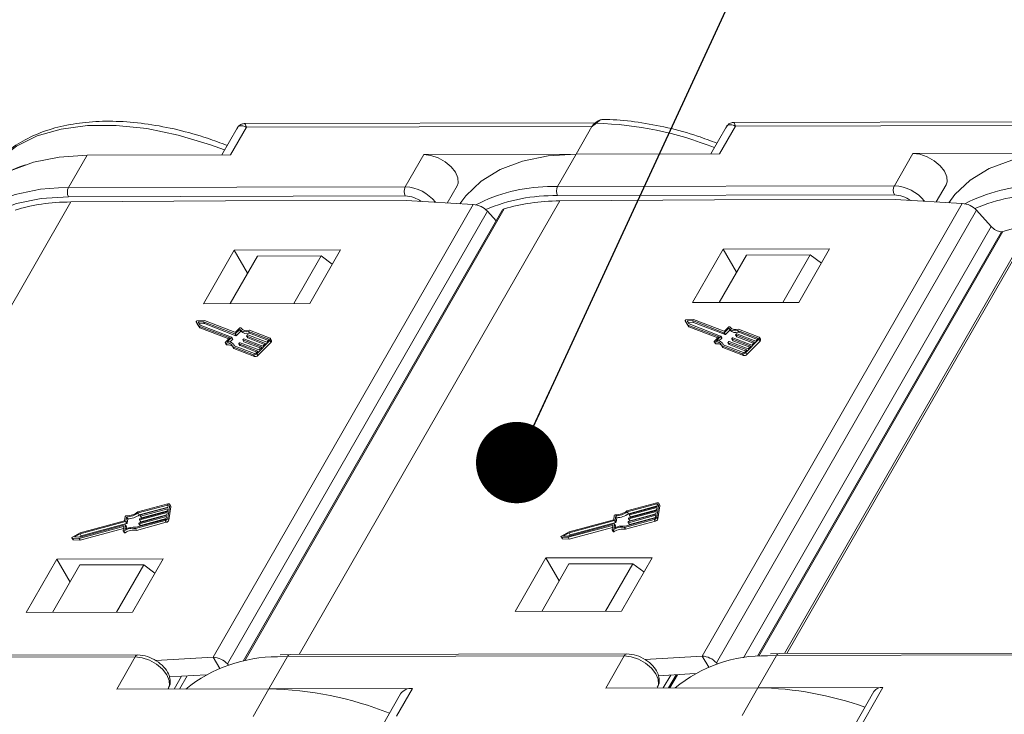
# Model space of a CAD drawing. Header units: millimetres. Extents: x 2471 to 3393, y -390 to 262.
# Tile 39 of 49: x 3008 to 3069, y 181 to 224. Entities that reach past the tile are written whole.
import ezdxf

# ---------------------------------------------------------------- set-up
doc = ezdxf.new("R2010")
doc.units = ezdxf.units.MM
doc.styles.get("Standard").update_dxf_attribs({"font": '仿宋_GB2312.ttf', "width": 0.8})
doc.dimstyles.new('ISO-25.1', dxfattribs={"dimtxt": 6, "dimasz": 5, "dimexe": 3.5, "dimexo": 0.625, "dimgap": 1.5, "dimtad": 1, "dimtoh": 1, "dimdsep": 46, "dimtxsty": 'Standard', "dimcen": 2.5, "dimadec": 0, "dimazin": 0, "dimtfac": 1, "dimtmove": 0, "dimatfit": 3, "dimfxl": 0, "dimarcsym": 0})

msp = doc.modelspace()

# ---------------------------------------------------------------- linework, layer by layer
at = {"color": 7, "linetype": 'Continuous', "lineweight": 15}
for p, q in [((3022.092, 217.174), (3021.116, 215.475)), ((3043.522, 217.455), (3021.996, 217.408)), ((3043.321, 217.221), (3022.092, 217.174)), ((3043.321, 217.221), (3042.344, 215.522)), ((3051.566, 217.185), (3050.621, 215.54)), ((3052.138, 217.24), (3051.162, 215.541)), ((3073.568, 217.522), (3052.042, 217.474)), ((3073.367, 217.287), (3052.138, 217.24)), ((3021.52, 217.118), (3020.575, 215.473)), ((3012.298, 215.455), (3011.159, 213.473)), ((3012.298, 215.455), (3021.116, 215.475)), ((3031.853, 213.519), (3032.992, 215.501)), ((3042.344, 215.522), (3032.992, 215.501)), ((3042.344, 215.522), (3041.205, 213.539)), ((3042.344, 215.522), (3051.162, 215.541)), ((3061.9, 213.585), (3063.038, 215.568)), ((3072.391, 215.588), (3063.038, 215.568)), ((3034.43, 212.52), (3035.035, 213.574)), ((3040.597, 213.525), (3041.205, 213.539)), ((3041.205, 213.539), (3061.9, 213.585)), ((3064.476, 212.586), (3065.081, 213.64)), ((3010.551, 213.459), (3011.159, 213.473)), ((3011.159, 213.473), (3031.853, 213.519)), ((3031.855, 212.953), (3011.161, 212.907)), ((3061.901, 213.02), (3041.207, 212.974)), ((2995.286, 184.707), (3011.303, 212.585)), ((3020.796, 212.646), (3011.303, 212.585)), ((3020.05, 184.616), (3036.027, 212.425)), ((3031.9, 212.67), (3020.796, 212.646)), ((3025.333, 184.774), (3041.349, 212.652)), ((3036.027, 212.425), (3031.9, 212.67)), ((3050.842, 212.712), (3041.349, 212.652)), ((3050.097, 184.683), (3066.073, 212.491)), ((3061.946, 212.737), (3050.842, 212.712)), ((3071.112, 212.618), (3055.152, 184.84)), ((3071.295, 212.703), (3055.287, 184.84)), ((3066.073, 212.491), (3061.946, 212.737)), ((3036.896, 212.012), (3020.92, 184.204)), ((3037.783, 212.042), (3021.885, 184.369)), ((3037.936, 212.156), (3021.984, 184.391)), ((3037.428, 211.423), (3036.896, 212.012)), ((3066.943, 212.079), (3050.966, 184.271)), ((3067.85, 211.073), (3066.943, 212.079)), ((3052.621, 184.567), (3067.85, 211.073)), ((3068.474, 210.747), (3053.493, 184.672)), ((3068.564, 210.768), (3053.575, 184.679)), ((3021.341, 209.621), (3019.454, 206.336)), ((3027.873, 209.635), (3021.341, 209.621)), ((3022.16, 208.208), (3021.341, 209.621)), ((3025.985, 206.35), (3027.873, 209.635)), ((3051.387, 209.687), (3049.5, 206.402)), ((3051.133, 206.406), (3052.808, 209.323)), ((3057.919, 209.702), (3051.387, 209.687)), ((3052.207, 208.275), (3051.387, 209.687)), ((3056.728, 209.331), (3052.808, 209.323)), ((3055.052, 206.415), (3056.728, 209.331)), ((3056.032, 206.417), (3057.919, 209.702)), ((3057.414, 208.824), (3056.728, 209.331)), ((3021.087, 206.339), (3022.762, 209.256)), ((3026.681, 209.265), (3022.762, 209.256)), ((3025.006, 206.348), (3026.681, 209.265)), ((3027.368, 208.757), (3026.681, 209.265)), ((3019.454, 206.336), (3025.985, 206.35)), ((3049.5, 206.402), (3056.032, 206.417)), ((3018.999, 205.216), (3019.065, 205.103)), ((3019, 205.216), (3019.17, 204.959)), ((3019, 205.216), (3019.066, 205.103)), ((3019.508, 205.299), (3019.062, 205.278)), ((3019.065, 205.103), (3019.066, 205.103)), ((3019.066, 205.103), (3019.235, 204.846)), ((3019.453, 205.226), (3019.126, 205.211)), ((3019.126, 205.211), (3019.25, 205.022)), ((3019.519, 205.113), (3019.2, 205.098)), ((3021.383, 204.483), (3019.453, 205.226)), ((3019.453, 205.226), (3019.519, 205.113)), ((3021.387, 204.576), (3019.508, 205.299)), ((3021.449, 204.37), (3019.519, 205.113)), ((3049.046, 205.283), (3049.111, 205.17)), ((3049.046, 205.282), (3049.216, 205.025)), ((3049.046, 205.282), (3049.112, 205.169)), ((3049.554, 205.365), (3049.108, 205.345)), ((3049.111, 205.17), (3049.112, 205.169)), ((3049.112, 205.169), (3049.281, 204.912)), ((3049.499, 205.292), (3049.172, 205.277)), ((3049.172, 205.277), (3049.296, 205.088)), ((3049.565, 205.179), (3049.246, 205.165)), ((3049.296, 205.088), (3051.227, 204.346)), ((3051.43, 204.55), (3049.499, 205.292)), ((3049.499, 205.292), (3049.565, 205.179)), ((3051.433, 204.642), (3049.554, 205.365)), ((3051.495, 204.437), (3049.565, 205.179)), ((3019.17, 204.959), (3021.065, 204.23)), ((3019.17, 204.959), (3019.235, 204.846)), ((3019.235, 204.846), (3021.002, 204.166)), ((3019.25, 205.022), (3021.18, 204.279)), ((3021.383, 204.483), (3021.449, 204.37)), ((3021.678, 204.757), (3021.416, 204.494)), ((3021.416, 204.494), (3021.482, 204.381)), ((3021.665, 204.833), (3021.42, 204.587)), ((3021.743, 204.644), (3021.482, 204.381)), ((3021.678, 204.757), (3021.743, 204.644)), ((3023.474, 204.149), (3022.223, 204.63)), ((3022.223, 204.63), (3022.289, 204.517)), ((3023.541, 204.217), (3022.271, 204.706)), ((3023.443, 204.074), (3022.289, 204.517)), ((3049.216, 205.025), (3051.111, 204.296)), ((3049.216, 205.025), (3049.281, 204.912)), ((3049.281, 204.912), (3051.048, 204.233)), ((3051.43, 204.55), (3051.495, 204.437)), ((3051.724, 204.823), (3051.462, 204.561)), ((3051.462, 204.561), (3051.528, 204.448)), ((3051.711, 204.899), (3051.466, 204.653)), ((3051.789, 204.71), (3051.528, 204.448)), ((3051.724, 204.823), (3051.789, 204.71)), ((3052.155, 204.435), (3052.189, 204.469)), ((3052.221, 204.48), (3053.383, 204.034)), ((3053.52, 204.216), (3052.269, 204.697)), ((3052.269, 204.697), (3052.335, 204.584)), ((3053.587, 204.284), (3052.317, 204.773)), ((3053.489, 204.14), (3052.335, 204.584)), ((3020.791, 203.929), (3020.856, 203.816)), ((3021.065, 204.23), (3020.803, 203.967)), ((3020.818, 203.919), (3020.884, 203.806)), ((3021.18, 204.256), (3020.918, 203.993)), ((3021.245, 204.143), (3021.079, 203.976)), ((3021.18, 204.256), (3021.245, 204.143)), ((3021.251, 204.162), (3021.186, 204.275)), ((3021.629, 203.874), (3021.695, 203.761)), ((3022.795, 203.423), (3021.634, 203.87)), ((3021.634, 203.87), (3021.7, 203.757)), ((3021.635, 203.893), (3021.669, 203.927)), ((3021.702, 203.938), (3022.863, 203.491)), ((3021.866, 204.112), (3021.931, 203.999)), ((3023.032, 203.661), (3021.871, 204.108)), ((3021.871, 204.108), (3021.936, 203.995)), ((3021.872, 204.131), (3021.906, 204.165)), ((3022.969, 203.598), (3021.936, 203.995)), ((3021.939, 204.176), (3023.1, 203.729)), ((3022.102, 204.35), (3022.168, 204.237)), ((3023.269, 203.899), (3022.108, 204.346)), ((3022.108, 204.346), (3022.173, 204.233)), ((3022.109, 204.369), (3022.142, 204.403)), ((3023.206, 203.836), (3022.173, 204.233)), ((3022.175, 204.414), (3023.337, 203.967)), ((3022.724, 203.263), (3023.536, 204.078)), ((3022.79, 203.15), (3023.602, 203.965)), ((3023.1, 203.729), (3023.269, 203.899)), ((3023.337, 203.967), (3023.472, 204.103)), ((3023.474, 204.149), (3023.486, 204.128)), ((3023.536, 204.078), (3023.602, 203.965)), ((3023.638, 204.079), (3023.572, 204.192)), ((3050.837, 203.995), (3050.903, 203.882)), ((3051.111, 204.296), (3050.849, 204.033)), ((3050.865, 203.985), (3050.93, 203.872)), ((3051.226, 204.323), (3050.964, 204.06)), ((3051.291, 204.21), (3051.125, 204.043)), ((3051.226, 204.323), (3051.291, 204.21)), ((3051.297, 204.229), (3051.232, 204.342)), ((3051.404, 203.808), (3051.361, 203.883)), ((3051.675, 203.941), (3051.741, 203.828)), ((3052.842, 203.49), (3051.68, 203.936)), ((3051.68, 203.936), (3051.746, 203.823)), ((3051.681, 203.96), (3051.715, 203.994)), ((3051.748, 204.004), (3052.909, 203.558)), ((3051.912, 204.179), (3051.977, 204.066)), ((3053.078, 203.728), (3051.917, 204.174)), ((3051.917, 204.174), (3051.983, 204.061)), ((3051.918, 204.198), (3051.952, 204.232)), ((3053.015, 203.664), (3051.983, 204.061)), ((3051.985, 204.242), (3053.146, 203.796)), ((3052.149, 204.416), (3052.214, 204.303)), ((3053.315, 203.966), (3052.154, 204.412)), ((3052.154, 204.412), (3052.219, 204.299)), ((3053.252, 203.902), (3052.219, 204.299)), ((3052.77, 203.329), (3053.582, 204.145)), ((3052.836, 203.216), (3053.648, 204.032)), ((3053.146, 203.796), (3053.315, 203.966)), ((3053.383, 204.034), (3053.518, 204.17)), ((3053.52, 204.216), (3053.532, 204.194)), ((3053.582, 204.145), (3053.648, 204.032)), ((3053.684, 204.146), (3053.619, 204.259)), ((3021.256, 203.686), (3022.527, 203.198)), ((3021.256, 203.686), (3021.322, 203.573)), ((3021.358, 203.741), (3021.315, 203.816)), ((3021.322, 203.573), (3022.592, 203.085)), ((3021.344, 203.747), (3022.594, 203.266)), ((3022.732, 203.36), (3021.7, 203.757)), ((3022.66, 203.287), (3022.795, 203.423)), ((3022.724, 203.263), (3022.79, 203.15)), ((3022.863, 203.491), (3023.032, 203.661)), ((3051.302, 203.753), (3052.573, 203.264)), ((3051.302, 203.753), (3051.368, 203.64)), ((3051.368, 203.64), (3052.638, 203.151)), ((3051.39, 203.813), (3052.64, 203.332)), ((3052.778, 203.426), (3051.746, 203.823)), ((3052.573, 203.264), (3052.638, 203.151)), ((3052.706, 203.354), (3052.842, 203.49)), ((3052.77, 203.329), (3052.836, 203.216)), ((3052.909, 203.558), (3053.078, 203.728)), ((3022.527, 203.198), (3022.592, 203.085)), ((3017.262, 194.034), (3015.426, 193.538)), ((3017.251, 193.966), (3015.444, 193.478)), ((3017.277, 193.842), (3015.51, 193.365)), ((3017.261, 193.741), (3015.583, 193.288)), ((3015.594, 193.356), (3017.272, 193.809)), ((3017.24, 193.605), (3015.649, 193.175)), ((3017.235, 193.571), (3017.261, 193.741)), ((3017.251, 193.966), (3017.287, 193.906)), ((3017.26, 193.155), (3017.385, 193.97)), ((3017.272, 193.809), (3017.293, 193.945)), ((3017.326, 193.042), (3017.451, 193.857)), ((3017.444, 193.896), (3017.379, 194.009)), ((3017.385, 193.97), (3017.451, 193.857)), ((3047.308, 194.1), (3045.472, 193.605)), ((3047.298, 194.033), (3045.491, 193.545)), ((3047.323, 193.909), (3045.556, 193.432)), ((3045.603, 193.185), (3047.282, 193.638)), ((3047.308, 193.808), (3045.629, 193.355)), ((3045.64, 193.423), (3047.318, 193.875)), ((3047.287, 193.671), (3045.695, 193.242)), ((3047.282, 193.638), (3047.308, 193.808)), ((3047.298, 194.033), (3047.333, 193.972)), ((3047.307, 193.222), (3047.431, 194.036)), ((3047.318, 193.875), (3047.339, 194.011)), ((3047.372, 193.109), (3047.497, 193.923)), ((3047.491, 193.963), (3047.425, 194.076)), ((3047.431, 194.036), (3047.497, 193.923)), ((3014.609, 192.993), (3011.87, 192.253)), ((3014.649, 193.255), (3014.609, 192.993)), ((3014.734, 193.229), (3014.693, 192.967)), ((3014.734, 193.229), (3014.799, 193.116)), ((3014.799, 193.116), (3014.759, 192.854)), ((3015.27, 192.52), (3017.106, 193.016)), ((3015.309, 192.596), (3017.116, 193.084)), ((3015.444, 193.478), (3015.51, 193.365)), ((3017.189, 193.266), (3015.51, 192.813)), ((3015.521, 192.881), (3017.199, 193.334)), ((3015.526, 193.061), (3015.532, 193.095)), ((3015.527, 193.055), (3015.593, 192.942)), ((3017.225, 193.504), (3015.547, 193.051)), ((3015.547, 193.051), (3015.612, 192.938)), ((3015.557, 193.118), (3017.235, 193.571)), ((3015.563, 193.299), (3015.568, 193.333)), ((3015.564, 193.292), (3015.629, 193.179)), ((3017.168, 193.13), (3015.576, 192.7)), ((3015.583, 193.288), (3015.649, 193.175)), ((3017.204, 193.367), (3015.612, 192.938)), ((3017.106, 193.016), (3017.171, 192.903)), ((3017.168, 193.13), (3017.189, 193.266)), ((3017.199, 193.334), (3017.225, 193.504)), ((3017.26, 193.155), (3017.326, 193.042)), ((3044.655, 193.059), (3041.916, 192.32)), ((3044.714, 193.01), (3041.925, 192.257)), ((3044.695, 193.322), (3044.655, 193.059)), ((3044.714, 193.01), (3044.779, 192.897)), ((3044.78, 193.295), (3044.74, 193.033)), ((3044.74, 193.033), (3044.805, 192.92)), ((3044.78, 193.295), (3044.845, 193.182)), ((3044.845, 193.182), (3044.805, 192.92)), ((3045.316, 192.587), (3047.152, 193.083)), ((3045.355, 192.663), (3047.162, 193.15)), ((3045.491, 193.545), (3045.556, 193.432)), ((3047.235, 193.333), (3045.557, 192.88)), ((3045.567, 192.948), (3047.245, 193.4)), ((3045.573, 193.128), (3045.578, 193.162)), ((3045.574, 193.121), (3045.639, 193.008)), ((3047.271, 193.57), (3045.593, 193.117)), ((3045.593, 193.117), (3045.659, 193.004)), ((3045.609, 193.365), (3045.614, 193.399)), ((3045.61, 193.359), (3045.676, 193.246)), ((3047.214, 193.196), (3045.622, 192.767)), ((3045.629, 193.355), (3045.695, 193.242)), ((3047.25, 193.434), (3045.659, 193.004)), ((3047.152, 193.083), (3047.218, 192.97)), ((3047.214, 193.197), (3047.235, 193.333)), ((3047.245, 193.4), (3047.271, 193.57)), ((3047.307, 193.222), (3047.372, 193.109)), ((3011.818, 191.914), (3014.533, 192.647)), ((3011.847, 191.987), (3014.636, 192.74)), ((3014.668, 192.943), (3011.879, 192.191)), ((3011.884, 191.801), (3014.536, 192.517)), ((3014.733, 192.83), (3011.944, 192.078)), ((3014.554, 192.636), (3014.516, 192.391)), ((3014.518, 192.378), (3014.584, 192.265)), ((3014.533, 192.647), (3014.551, 192.617)), ((3014.578, 192.378), (3014.643, 192.265)), ((3014.657, 192.729), (3014.617, 192.467)), ((3014.721, 192.623), (3014.656, 192.736)), ((3014.657, 192.729), (3014.723, 192.616)), ((3014.668, 192.943), (3014.733, 192.83)), ((3014.693, 192.967), (3014.759, 192.854)), ((3014.723, 192.616), (3014.706, 192.509)), ((3015.27, 192.52), (3015.335, 192.407)), ((3015.335, 192.407), (3017.171, 192.903)), ((3015.49, 192.824), (3015.495, 192.858)), ((3015.491, 192.817), (3015.557, 192.704)), ((3015.51, 192.813), (3015.576, 192.7)), ((3041.864, 191.981), (3044.58, 192.714)), ((3041.894, 192.054), (3044.683, 192.806)), ((3041.93, 191.868), (3044.582, 192.583)), ((3044.779, 192.897), (3041.99, 192.144)), ((3044.6, 192.703), (3044.563, 192.457)), ((3044.565, 192.444), (3044.63, 192.331)), ((3044.58, 192.714), (3044.597, 192.683)), ((3044.624, 192.445), (3044.69, 192.332)), ((3044.703, 192.796), (3044.663, 192.533)), ((3044.768, 192.689), (3044.702, 192.802)), ((3044.703, 192.796), (3044.769, 192.683)), ((3044.769, 192.683), (3044.752, 192.576)), ((3045.316, 192.587), (3045.382, 192.474)), ((3045.382, 192.474), (3047.218, 192.97)), ((3045.536, 192.89), (3045.541, 192.924)), ((3045.537, 192.884), (3045.603, 192.771)), ((3045.557, 192.88), (3045.622, 192.767)), ((3011.374, 191.943), (3011.439, 191.83)), ((3011.395, 191.933), (3011.818, 191.914)), ((3011.395, 191.933), (3011.46, 191.82)), ((3011.87, 192.253), (3011.404, 191.995)), ((3011.46, 191.82), (3011.884, 191.801)), ((3011.879, 192.191), (3011.536, 192.001)), ((3011.536, 192.001), (3011.847, 191.987)), ((3011.944, 192.078), (3011.786, 191.99)), ((3011.818, 191.914), (3011.884, 191.801)), ((3011.879, 192.191), (3011.944, 192.078)), ((3041.42, 192.01), (3041.485, 191.897)), ((3041.441, 191.999), (3041.864, 191.981)), ((3041.441, 191.999), (3041.507, 191.886)), ((3041.916, 192.32), (3041.451, 192.062)), ((3041.507, 191.886), (3041.93, 191.868)), ((3041.925, 192.257), (3041.582, 192.067)), ((3041.582, 192.067), (3041.894, 192.054)), ((3041.99, 192.144), (3041.832, 192.056)), ((3041.864, 191.981), (3041.93, 191.868)), ((3041.925, 192.257), (3041.99, 192.144)), ((3010.44, 190.648), (3008.553, 187.363)), ((3016.972, 190.662), (3010.44, 190.648)), ((3011.26, 189.235), (3010.44, 190.648)), ((3015.085, 187.377), (3016.972, 190.662)), ((3040.486, 190.714), (3038.599, 187.429)), ((3047.018, 190.729), (3040.486, 190.714)), ((3041.306, 189.302), (3040.486, 190.714)), ((3045.131, 187.444), (3047.018, 190.729)), ((3011.862, 190.283), (3010.186, 187.366)), ((3015.781, 190.292), (3011.862, 190.283)), ((3015.781, 190.292), (3014.105, 187.375)), ((3016.468, 189.784), (3015.781, 190.292)), ((3041.908, 190.35), (3040.232, 187.433)), ((3045.827, 190.358), (3041.908, 190.35)), ((3045.827, 190.358), (3044.151, 187.441)), ((3046.514, 189.851), (3045.827, 190.358)), ((3008.553, 187.363), (3015.085, 187.377)), ((3038.599, 187.429), (3045.131, 187.444)), ((2994.564, 184.588), (3015.259, 184.634)), ((3015.422, 184.752), (2994.728, 184.706)), ((3015.259, 184.634), (3014.12, 182.652)), ((3016.529, 184.406), (3020.05, 184.616)), ((3020.05, 184.616), (3020.449, 183.929)), ((3023.472, 182.673), (3024.611, 184.655)), ((3024.002, 184.641), (3024.611, 184.655)), ((3024.774, 184.772), (3024.172, 184.753)), ((3024.611, 184.655), (3045.305, 184.701)), ((3045.468, 184.818), (3024.774, 184.772)), ((3045.305, 184.701), (3044.166, 182.719)), ((3046.575, 184.472), (3050.097, 184.683)), ((3050.097, 184.683), (3050.496, 183.995)), ((3054.657, 184.722), (3053.518, 182.739)), ((3054.657, 184.722), (3054.112, 184.71)), ((3054.82, 184.839), (3054.284, 184.822)), ((3083.921, 184.786), (3054.657, 184.722)), ((3084.084, 184.904), (3054.82, 184.839)), ((3020.92, 184.204), (3020.991, 184.125)), ((3050.966, 184.271), (3051.037, 184.192)), ((3019.619, 183.538), (3017.353, 183.403)), ((3017.659, 182.66), (3018.112, 183.448)), ((3017.984, 182.66), (3018.448, 183.468)), ((3049.666, 183.605), (3047.4, 183.469)), ((3047.705, 182.726), (3048.158, 183.515)), ((3048.03, 182.727), (3048.494, 183.535)), ((3048.108, 182.727), (3048.575, 183.54)), ((3017.274, 182.659), (3017.302, 182.707)), ((3023.472, 182.673), (3032.29, 182.692)), ((3031.314, 180.993), (3032.29, 182.692)), ((3053.518, 182.739), (3044.166, 182.719)), ((3047.32, 182.726), (3047.348, 182.774)), ((3052.542, 181.04), (3053.518, 182.739)), ((3053.518, 182.739), (3061.195, 182.756)), ((3061.195, 182.756), (3057.29, 175.96)), ((3023.472, 182.673), (3014.12, 182.652)), ((3022.496, 180.974), (3023.472, 182.673)), ((3031.558, 182.359), (3030.423, 180.383)), ((3060.646, 182.507), (3056.741, 175.71))]:
    msp.add_line(p, q, dxfattribs=at)
at = {"color": 7, "linetype": 'Continuous', "lineweight": 15, "flags": 128}
for points in [[(3020.75, 215.779), (3019.882, 216.099), (3017.906, 216.694), (3015.965, 217.093), (3014.094, 217.289), (3012.329, 217.277), (3010.701, 217.059), (3009.241, 216.638), (3007.974, 216.022), (3006.925, 215.222)], [(3043.521, 217.435), (3043.521, 217.436), (3043.528, 217.439), (3043.536, 217.44), (3043.547, 217.438), (3043.559, 217.434), (3043.573, 217.428), (3043.588, 217.419)], [(3004.982, 212.126), (3005.525, 212.902), (3006.465, 213.795), (3007.636, 214.508), (3009.017, 215.028), (3010.58, 215.346), (3012.298, 215.455)], [(3032.992, 215.501), (3033.42, 215.448), (3033.87, 215.294), (3034.298, 215.052), (3034.665, 214.746), (3034.936, 214.405), (3035.085, 214.06), (3035.098, 213.744), (3035.035, 213.574)], [(3035.202, 212.474), (3035.571, 212.969), (3036.511, 213.862), (3037.683, 214.575), (3039.063, 215.095), (3040.627, 215.412), (3042.344, 215.522)], [(3063.038, 215.568), (3063.466, 215.515), (3063.916, 215.361), (3064.344, 215.119), (3064.711, 214.813), (3064.982, 214.471), (3065.131, 214.126), (3065.144, 213.811), (3065.081, 213.64)], [(3072.391, 215.588), (3070.673, 215.479), (3069.109, 215.161), (3067.729, 214.641), (3066.557, 213.928), (3065.617, 213.035), (3065.248, 212.54)], [(3003.11, 207.593), (3003.262, 208.666), (3003.693, 209.864), (3004.386, 210.92), (3005.326, 211.813), (3006.498, 212.526), (3007.878, 213.046), (3009.442, 213.364), (3010.551, 213.459)], [(3011.161, 212.907), (3009.486, 212.801), (3007.961, 212.491), (3006.615, 211.984), (3005.473, 211.289), (3004.556, 210.418), (3003.881, 209.389), (3003.461, 208.22), (3003.337, 207.482)], [(3070.296, 211.198), (3069.584, 211.066), (3068.564, 210.768)], [(3019.062, 205.278), (3019.049, 205.276), (3019.036, 205.271), (3019.023, 205.264), (3019.012, 205.254), (3019.003, 205.244), (3018.998, 205.234), (3018.997, 205.224), (3019, 205.216)], [(3049.108, 205.345), (3049.095, 205.343), (3049.082, 205.338), (3049.069, 205.33), (3049.058, 205.321), (3049.049, 205.311), (3049.044, 205.3), (3049.043, 205.29), (3049.046, 205.282)], [(3021.741, 204.846), (3021.736, 204.851), (3021.728, 204.855), (3021.719, 204.857), (3021.708, 204.856), (3021.697, 204.853), (3021.685, 204.848), (3021.674, 204.841), (3021.665, 204.833)], [(3051.787, 204.912), (3051.782, 204.918), (3051.775, 204.922), (3051.765, 204.923), (3051.754, 204.922), (3051.743, 204.919), (3051.731, 204.914), (3051.72, 204.907), (3051.711, 204.899)], [(3020.803, 203.967), (3020.796, 203.958), (3020.791, 203.949), (3020.789, 203.94), (3020.789, 203.932), (3020.793, 203.926), (3020.799, 203.921), (3020.808, 203.919), (3020.818, 203.919)], [(3021.18, 204.279), (3021.183, 204.278), (3021.185, 204.276), (3021.186, 204.273), (3021.187, 204.27), (3021.186, 204.267), (3021.185, 204.263), (3021.183, 204.26), (3021.18, 204.256)], [(3021.634, 203.87), (3021.631, 203.871), (3021.629, 203.873), (3021.628, 203.876), (3021.628, 203.879), (3021.628, 203.883), (3021.63, 203.886), (3021.632, 203.89), (3021.635, 203.893)], [(3021.871, 204.108), (3021.868, 204.109), (3021.866, 204.111), (3021.865, 204.114), (3021.865, 204.117), (3021.865, 204.12), (3021.867, 204.124), (3021.869, 204.127), (3021.872, 204.131)], [(3022.108, 204.346), (3022.105, 204.347), (3022.103, 204.349), (3022.102, 204.352), (3022.101, 204.355), (3022.102, 204.358), (3022.103, 204.362), (3022.106, 204.365), (3022.109, 204.369)], [(3023.472, 204.103), (3023.478, 204.11), (3023.482, 204.117), (3023.485, 204.124), (3023.486, 204.131), (3023.486, 204.137), (3023.483, 204.142), (3023.479, 204.146), (3023.474, 204.149)], [(3023.536, 204.078), (3023.554, 204.099), (3023.567, 204.12), (3023.576, 204.141), (3023.58, 204.161), (3023.578, 204.18), (3023.57, 204.195), (3023.558, 204.208), (3023.541, 204.217)], [(3050.849, 204.033), (3050.842, 204.025), (3050.837, 204.015), (3050.835, 204.007), (3050.836, 203.999), (3050.839, 203.993), (3050.846, 203.988), (3050.854, 203.985), (3050.865, 203.985)], [(3051.227, 204.346), (3051.229, 204.344), (3051.231, 204.342), (3051.233, 204.34), (3051.233, 204.337), (3051.232, 204.333), (3051.231, 204.33), (3051.229, 204.326), (3051.226, 204.323)], [(3051.68, 203.936), (3051.678, 203.938), (3051.675, 203.94), (3051.674, 203.943), (3051.674, 203.946), (3051.675, 203.949), (3051.676, 203.953), (3051.678, 203.956), (3051.681, 203.96)], [(3051.917, 204.174), (3051.914, 204.176), (3051.912, 204.178), (3051.911, 204.181), (3051.911, 204.184), (3051.911, 204.187), (3051.913, 204.191), (3051.915, 204.194), (3051.918, 204.198)], [(3052.154, 204.412), (3052.151, 204.414), (3052.149, 204.416), (3052.148, 204.419), (3052.147, 204.422), (3052.148, 204.425), (3052.149, 204.428), (3052.152, 204.432), (3052.155, 204.435)], [(3053.518, 204.17), (3053.524, 204.177), (3053.529, 204.184), (3053.531, 204.191), (3053.533, 204.197), (3053.532, 204.203), (3053.53, 204.209), (3053.525, 204.213), (3053.52, 204.216)], [(3053.582, 204.145), (3053.6, 204.166), (3053.614, 204.187), (3053.622, 204.208), (3053.626, 204.228), (3053.624, 204.246), (3053.617, 204.262), (3053.604, 204.275), (3053.587, 204.284)], [(3017.293, 193.945), (3017.293, 193.951), (3017.291, 193.957), (3017.288, 193.961), (3017.283, 193.965), (3017.276, 193.967), (3017.269, 193.968), (3017.26, 193.968), (3017.251, 193.966)], [(3017.385, 193.97), (3017.386, 193.989), (3017.381, 194.006), (3017.37, 194.02), (3017.356, 194.031), (3017.336, 194.038), (3017.314, 194.04), (3017.289, 194.039), (3017.262, 194.034)], [(3047.339, 194.011), (3047.339, 194.018), (3047.337, 194.023), (3047.334, 194.028), (3047.329, 194.031), (3047.323, 194.034), (3047.315, 194.035), (3047.307, 194.034), (3047.298, 194.033)], [(3047.431, 194.036), (3047.432, 194.055), (3047.427, 194.072), (3047.417, 194.086), (3047.402, 194.097), (3047.383, 194.104), (3047.36, 194.107), (3047.335, 194.106), (3047.308, 194.1)], [(3015.547, 193.051), (3015.542, 193.05), (3015.538, 193.049), (3015.534, 193.05), (3015.531, 193.051), (3015.529, 193.053), (3015.527, 193.055), (3015.526, 193.058), (3015.526, 193.061)], [(3015.583, 193.288), (3015.579, 193.287), (3015.575, 193.287), (3015.571, 193.287), (3015.568, 193.289), (3015.565, 193.29), (3015.563, 193.293), (3015.563, 193.296), (3015.563, 193.299)], [(3045.593, 193.117), (3045.589, 193.116), (3045.584, 193.116), (3045.581, 193.117), (3045.577, 193.118), (3045.575, 193.12), (3045.573, 193.122), (3045.572, 193.125), (3045.573, 193.128)], [(3045.629, 193.355), (3045.625, 193.354), (3045.621, 193.354), (3045.617, 193.354), (3045.614, 193.355), (3045.611, 193.357), (3045.61, 193.359), (3045.609, 193.362), (3045.609, 193.365)], [(3014.516, 192.391), (3014.517, 192.383), (3014.52, 192.376), (3014.525, 192.371), (3014.534, 192.368), (3014.544, 192.367), (3014.555, 192.369), (3014.566, 192.372), (3014.578, 192.378)], [(3014.533, 192.647), (3014.538, 192.648), (3014.542, 192.648), (3014.546, 192.648), (3014.549, 192.646), (3014.552, 192.645), (3014.553, 192.642), (3014.554, 192.639), (3014.554, 192.636)], [(3014.636, 192.74), (3014.641, 192.741), (3014.645, 192.741), (3014.649, 192.74), (3014.652, 192.739), (3014.655, 192.737), (3014.656, 192.735), (3014.657, 192.732), (3014.657, 192.729)], [(3015.51, 192.813), (3015.506, 192.812), (3015.502, 192.812), (3015.498, 192.812), (3015.495, 192.814), (3015.492, 192.815), (3015.491, 192.818), (3015.49, 192.821), (3015.49, 192.824)], [(3044.563, 192.457), (3044.563, 192.449), (3044.566, 192.442), (3044.572, 192.437), (3044.58, 192.434), (3044.59, 192.434), (3044.601, 192.435), (3044.613, 192.439), (3044.624, 192.445)], [(3044.58, 192.714), (3044.584, 192.714), (3044.588, 192.715), (3044.592, 192.714), (3044.595, 192.713), (3044.598, 192.711), (3044.599, 192.709), (3044.6, 192.706), (3044.6, 192.703)], [(3044.683, 192.806), (3044.687, 192.807), (3044.691, 192.808), (3044.695, 192.807), (3044.698, 192.806), (3044.701, 192.804), (3044.702, 192.802), (3044.703, 192.799), (3044.703, 192.796)], [(3045.557, 192.88), (3045.552, 192.879), (3045.548, 192.879), (3045.544, 192.879), (3045.541, 192.88), (3045.539, 192.882), (3045.537, 192.884), (3045.536, 192.887), (3045.536, 192.89)], [(3011.404, 191.995), (3011.392, 191.987), (3011.382, 191.977), (3011.375, 191.967), (3011.371, 191.956), (3011.372, 191.947), (3011.376, 191.94), (3011.384, 191.935), (3011.395, 191.933)], [(3014.584, 192.265), (3014.585, 192.263), (3014.591, 192.258), (3014.599, 192.255), (3014.609, 192.254), (3014.62, 192.256), (3014.632, 192.259), (3014.643, 192.265)], [(3041.451, 192.062), (3041.438, 192.053), (3041.428, 192.044), (3041.421, 192.033), (3041.418, 192.023), (3041.418, 192.014), (3041.422, 192.006), (3041.43, 192.001), (3041.441, 191.999)], [(3044.63, 192.331), (3044.631, 192.329), (3044.637, 192.324), (3044.645, 192.321), (3044.655, 192.321), (3044.666, 192.322), (3044.678, 192.326), (3044.69, 192.332)], [(3015.259, 184.634), (3015.686, 184.582), (3016.136, 184.427), (3016.564, 184.186), (3016.931, 183.879), (3017.202, 183.538), (3017.351, 183.193), (3017.365, 182.878), (3017.302, 182.707)], [(3045.305, 184.701), (3045.733, 184.648), (3046.182, 184.494), (3046.611, 184.252), (3046.978, 183.946), (3047.248, 183.604), (3047.398, 183.26), (3047.411, 182.944), (3047.348, 182.774)]]:
    msp.add_lwpolyline(points, dxfattribs=at)
at = {"color": 7, "linetype": 'Continuous', "lineweight": 15}
for centre, radius, start, end in [((3043.813, 216.95), 0.562, 129.37289, 151.17587), ((3043.021, 196.359), 21.067, 68.21177, 88.45583), ((3010.683, 208.024), 7.182, 107.46971, 133.33122), ((3041.752, 213.258), 0.615, 152.72975, 207.51879), ((3062.446, 213.304), 0.615, 152.72975, 207.51879), ((3061.788, 211.106), 2.482, 37.87893, 87.4197), ((3070.808, 203.682), 9.911, 90.95082, 117.47001), ((3011.706, 213.191), 0.615, 152.72975, 207.51879), ((3032.4, 213.237), 0.615, 152.72975, 207.51879), ((3031.742, 211.039), 2.482, 37.87893, 87.4197), ((3031.769, 211.111), 1.844, 54.6229, 87.34953), ((3040.762, 203.615), 9.911, 90.95082, 117.47001), ((3040.987, 202.361), 10.615, 88.81379, 113.2683), ((3061.816, 211.178), 1.844, 54.6229, 87.34953), ((3071.033, 202.428), 10.615, 88.81379, 113.2683), ((3035.966, 211.173), 1.254, 42.05697, 87.19166), ((3066.012, 211.239), 1.254, 42.05697, 87.19166), ((3068.612, 211.77), 1.033, 222.47829, 262.34619), ((3068.425, 211.156), 0.412, 276.83318, 289.73878), ((3021.39, 204.517), 0.0349, 258.43238, 317.99567), ((3021.394, 204.61), 0.0349, 258.43238, 317.99567), ((3022.059, 205.16), 0.555, 226.6309, 287.23953), ((3022.103, 205.146), 0.471, 219.63409, 290.80727), ((3022.124, 205.047), 0.555, 226.6309, 287.23953), ((3051.437, 204.584), 0.0349, 258.43238, 317.99567), ((3051.44, 204.677), 0.0349, 258.43238, 317.99567), ((3052.105, 205.227), 0.555, 226.6309, 287.23953), ((3052.15, 205.213), 0.471, 219.63409, 290.80727), ((3052.17, 205.114), 0.555, 226.6309, 287.23953), ((3052.214, 204.446), 0.0349, 78.43238, 137.99567), ((3020.91, 203.563), 0.367, 19.64525, 104.44088), ((3020.974, 203.6), 0.398, 21.65808, 98.11381), ((3021.235, 204.157), 0.0168, 305.96135, 18.57309), ((3021.456, 204.404), 0.0349, 258.43238, 317.99567), ((3021.695, 203.904), 0.0349, 78.43238, 137.99567), ((3021.932, 204.142), 0.0349, 78.43238, 137.99567), ((3021.94, 204.004), 0.00967, 210.96105, 251.19225), ((3022.168, 204.38), 0.0349, 78.43238, 137.99567), ((3022.176, 204.242), 0.00967, 210.96105, 251.19225), ((3023.542, 204.047), 0.101, 305.96135, 18.57309), ((3050.956, 203.629), 0.367, 19.64525, 104.44088), ((3050.924, 203.898), 0.027, 216.39343, 282.28072), ((3051.004, 203.424), 0.454, 49.695, 99.42012), ((3051.02, 203.666), 0.398, 21.65808, 98.11381), ((3051.281, 204.223), 0.0168, 305.96135, 18.57309), ((3051.502, 204.471), 0.0349, 258.43238, 317.99567), ((3051.741, 203.97), 0.0349, 78.43238, 137.99567), ((3051.978, 204.208), 0.0349, 78.43238, 137.99567), ((3051.986, 204.071), 0.00967, 210.96105, 251.19225), ((3052.223, 204.308), 0.00967, 210.96105, 251.19225), ((3053.588, 204.114), 0.101, 305.96135, 18.57309), ((3020.878, 203.832), 0.027, 216.39343, 282.28072), ((3020.958, 203.358), 0.454, 49.695, 99.42012), ((3021.703, 203.766), 0.00967, 210.96105, 251.19225), ((3022.569, 203.403), 0.209, 258.43238, 317.99567), ((3022.608, 203.334), 0.0698, 258.43238, 317.99567), ((3051.749, 203.833), 0.00967, 210.96105, 251.19225), ((3052.615, 203.469), 0.209, 258.43238, 317.99567), ((3052.654, 203.401), 0.0698, 258.43238, 317.99567), ((3022.634, 203.29), 0.209, 258.43238, 317.99567), ((3052.68, 203.356), 0.209, 258.43238, 317.99567), ((3017.394, 193.868), 0.058, 349.05629, 29.28749), ((3044.79, 194.476), 1.106, 268.74095, 308.05283), ((3047.44, 193.934), 0.058, 349.05629, 29.28749), ((3014.717, 193.232), 0.0716, 87.51037, 161.2122), ((3014.744, 194.409), 1.106, 268.74095, 308.05283), ((3014.68, 194.52), 1.293, 272.39546, 306.27472), ((3014.745, 194.407), 1.293, 272.39546, 306.27472), ((3015.565, 193.084), 0.0349, 102.25287, 161.81616), ((3015.601, 193.322), 0.0349, 102.25287, 161.81616), ((3015.642, 193.19), 0.0168, 221.67545, 294.28719), ((3017.061, 193.221), 0.209, 282.25287, 341.81616), ((3017.101, 193.152), 0.0698, 282.25287, 341.81616), ((3017.127, 193.108), 0.209, 282.25287, 341.81616), ((3044.763, 193.299), 0.0716, 87.51037, 161.2122), ((3044.706, 193.044), 0.0349, 282.25287, 341.81616), ((3044.726, 194.587), 1.293, 272.39546, 306.27472), ((3044.791, 194.474), 1.293, 272.39546, 306.27472), ((3045.611, 193.151), 0.0349, 102.25287, 161.81616), ((3045.647, 193.388), 0.0349, 102.25287, 161.81616), ((3045.652, 193.02), 0.0168, 221.67545, 294.28719), ((3045.688, 193.257), 0.0168, 221.67545, 294.28719), ((3047.108, 193.287), 0.209, 282.25287, 341.81616), ((3047.148, 193.219), 0.0698, 282.25287, 341.81616), ((3047.173, 193.174), 0.209, 282.25287, 341.81616), ((3015.102, 191.585), 0.95, 79.81332, 123.45695), ((3015.147, 191.548), 1.061, 81.19133, 119.96516), ((3015.167, 191.472), 0.95, 79.81332, 123.45695), ((3014.66, 192.978), 0.0349, 282.25287, 341.81616), ((3014.713, 192.618), 0.00967, 349.05629, 29.28749), ((3014.726, 192.865), 0.0349, 282.25287, 341.81616), ((3015.528, 192.847), 0.0349, 102.25287, 161.81616), ((3015.569, 192.715), 0.0168, 221.67545, 294.28719), ((3015.606, 192.953), 0.0168, 221.67545, 294.28719), ((3045.148, 191.652), 0.95, 79.81332, 123.45695), ((3045.193, 191.614), 1.061, 81.19133, 119.96516), ((3045.214, 191.539), 0.95, 79.81332, 123.45695), ((3044.759, 192.685), 0.00967, 349.05629, 29.28749), ((3044.772, 192.931), 0.0349, 282.25287, 341.81616), ((3045.574, 192.913), 0.0349, 102.25287, 161.81616), ((3045.615, 192.782), 0.0168, 221.67545, 294.28719), ((3011.459, 191.843), 0.0239, 214.01795, 273.54147), ((3041.505, 191.91), 0.0239, 214.01795, 273.54147), ((3015.442, 184.552), 0.201, 95.82496, 155.74117), ((3023.979, 175.723), 8.918, 89.84753, 128.92056), ((3019.989, 183.364), 1.254, 42.05697, 87.19166), ((3024.794, 184.572), 0.201, 95.81715, 155.74185), ((3045.488, 184.618), 0.201, 95.82496, 155.74117), ((3053.963, 175.981), 8.73, 89.02037, 129.3941), ((3050.035, 183.431), 1.254, 42.05697, 87.19166), ((3054.84, 184.639), 0.201, 95.81715, 155.74185), ((3032.2, 181.919), 0.778, 83.3631, 145.57499), ((3053.185, 162.204), 20.538, 70.34279, 89.07012), ((3061.126, 182.18), 0.58, 83.16144, 145.77664), ((3023.099, 161.772), 20.904, 68.15444, 88.97894)]:
    msp.add_arc(centre, radius, start, end, dxfattribs=at)
for centre, major_axis, start_param, end_param in [((3017.663, 201.625), (-13.489, 7.674), 5.495429, 5.789956), ((3047.709, 201.691), (-13.489, 7.674), 5.495429, 5.789956), ((3038.339, 211.724), (-0.556, 0.316), 5.789956, 6.280746)]:
    msp.add_ellipse(centre, major_axis=major_axis, ratio=0.580164, start_param=start_param, end_param=end_param, dxfattribs=at)
for points, knots in [([(3020.907, 216.051), (3020.508, 216.205), (3019.496, 216.596), (3017.866, 217.04), (3016.051, 217.393), (3014.291, 217.56), (3012.612, 217.542), (3011.042, 217.335), (3009.605, 216.941), (3008.335, 216.357), (3007.507, 215.797), (3007.12, 215.431), (3007.045, 215.36)], [0, 0, 0, 0, 0.072966, 0.185239, 0.297688, 0.410358, 0.523266, 0.636365, 0.749401, 0.861896, 0.973199, 1, 1, 1, 1]), ([(3022.092, 217.174), (3022.091, 217.174), (3022.085, 217.177), (3022.066, 217.186), (3022.043, 217.196), (3021.971, 217.226), (3021.864, 217.262), (3021.742, 217.273), (3021.645, 217.248), (3021.565, 217.195), (3021.523, 217.12), (3021.5, 217.078)], [0, 0, 0, 0, 0.005076, 0.020324, 0.070651, 0.08889, 0.292074, 0.500551, 0.653435, 0.809647, 1, 1, 1, 1]), ([(3021.997, 217.401), (3021.929, 217.397), (3021.778, 217.386), (3021.593, 217.246), (3021.529, 217.126), (3021.503, 217.077)], [0, 0, 0, 0, 0.327834, 0.726656, 1, 1, 1, 1]), ([(3022.092, 217.174), (3022.092, 217.175), (3022.091, 217.176), (3022.09, 217.18), (3022.087, 217.185), (3022.083, 217.195), (3022.077, 217.209), (3022.071, 217.224), (3022.06, 217.25), (3022.043, 217.293), (3022.015, 217.367), (3022, 217.405), (3021.997, 217.407), (3021.996, 217.408)], [0, 0, 0, 0, 0.00774, 0.010087, 0.026267, 0.044623, 0.07584, 0.129047, 0.163143, 0.279497, 0.487705, 0.920431, 1, 1, 1, 1]), ([(3043.588, 217.419), (3043.573, 217.406), (3043.489, 217.338), (3043.397, 217.274), (3043.322, 217.222), (3043.321, 217.221)], [0, 0, 0, 0, 0.1753698, 0.9879129, 1, 1, 1, 1]), ([(3043.519, 217.437), (3043.499, 217.418), (3043.478, 217.4), (3043.454, 217.382), (3043.453, 217.382)], [0, 0, 0, 0, 0.9700751, 1, 1, 1, 1]), ([(3043.987, 217.641), (3043.95, 217.643), (3043.85, 217.649), (3043.693, 217.572), (3043.584, 217.487), (3043.519, 217.434), (3043.514, 217.43)], [0, 0, 0, 0, 0.210793, 0.570573, 0.968108, 1, 1, 1, 1]), ([(3043.994, 217.646), (3043.949, 217.644), (3043.85, 217.638), (3043.714, 217.542), (3043.623, 217.453), (3043.588, 217.419)], [0, 0, 0, 0, 0.345376, 0.747978, 1, 1, 1, 1]), ([(3050.996, 216.193), (3050.602, 216.344), (3049.593, 216.73), (3047.967, 217.168), (3046.156, 217.51), (3044.835, 217.64), (3044.133, 217.647), (3043.994, 217.648)], [0, 0, 0, 0, 0.165121, 0.421772, 0.67883, 0.936396, 1, 1, 1, 1]), ([(3052.138, 217.24), (3052.137, 217.241), (3052.131, 217.244), (3052.112, 217.253), (3052.089, 217.263), (3052.017, 217.293), (3051.91, 217.328), (3051.788, 217.339), (3051.691, 217.315), (3051.611, 217.262), (3051.569, 217.186), (3051.546, 217.145)], [0, 0, 0, 0, 0.0050763, 0.0203242, 0.070651, 0.0888897, 0.2920738, 0.5005507, 0.6534347, 0.809647, 1, 1, 1, 1]), ([(3052.044, 217.468), (3051.975, 217.463), (3051.824, 217.453), (3051.639, 217.313), (3051.575, 217.193), (3051.549, 217.144)], [0, 0, 0, 0, 0.327834, 0.726656, 1, 1, 1, 1]), ([(3052.138, 217.24), (3052.138, 217.241), (3052.137, 217.243), (3052.136, 217.247), (3052.133, 217.252), (3052.13, 217.261), (3052.124, 217.275), (3052.117, 217.291), (3052.107, 217.317), (3052.089, 217.36), (3052.061, 217.433), (3052.046, 217.472), (3052.043, 217.474), (3052.042, 217.474)], [0, 0, 0, 0, 0.00774, 0.010087, 0.026267, 0.044623, 0.07584, 0.129047, 0.163143, 0.279497, 0.487705, 0.920431, 1, 1, 1, 1]), ([(3017.289, 182.717), (3017.318, 182.764), (3017.414, 182.912), (3017.425, 183.23), (3017.312, 183.624), (3017.025, 184.037), (3016.57, 184.412), (3015.998, 184.693), (3015.617, 184.732), (3015.422, 184.752)], [0, 0, 0, 0, 0.057117, 0.18263, 0.315367, 0.473253, 0.646312, 0.819023, 1, 1, 1, 1]), ([(3047.335, 182.784), (3047.365, 182.83), (3047.46, 182.978), (3047.471, 183.296), (3047.358, 183.691), (3047.072, 184.103), (3046.617, 184.479), (3046.044, 184.76), (3045.663, 184.799), (3045.468, 184.818)], [0, 0, 0, 0, 0.0571168, 0.1826303, 0.3153673, 0.4732533, 0.6463115, 0.8190228, 1, 1, 1, 1])]:
    msp.add_open_spline(points, degree=3, knots=knots, dxfattribs=at)

# ---------------------------------------------------------------- leaders
at = {"color": 5, "lineweight": 9}
msp.add_leader([(3038.697, 196.572), (3054.905, 231.621), (3062.612, 231.621)], dimstyle='ISO-25.1', override={"dimgap": 1.5, "dimtad": 0, "dimldrblk": 'Dot'}, dxfattribs=at)

doc.saveas('drawing.dxf')
